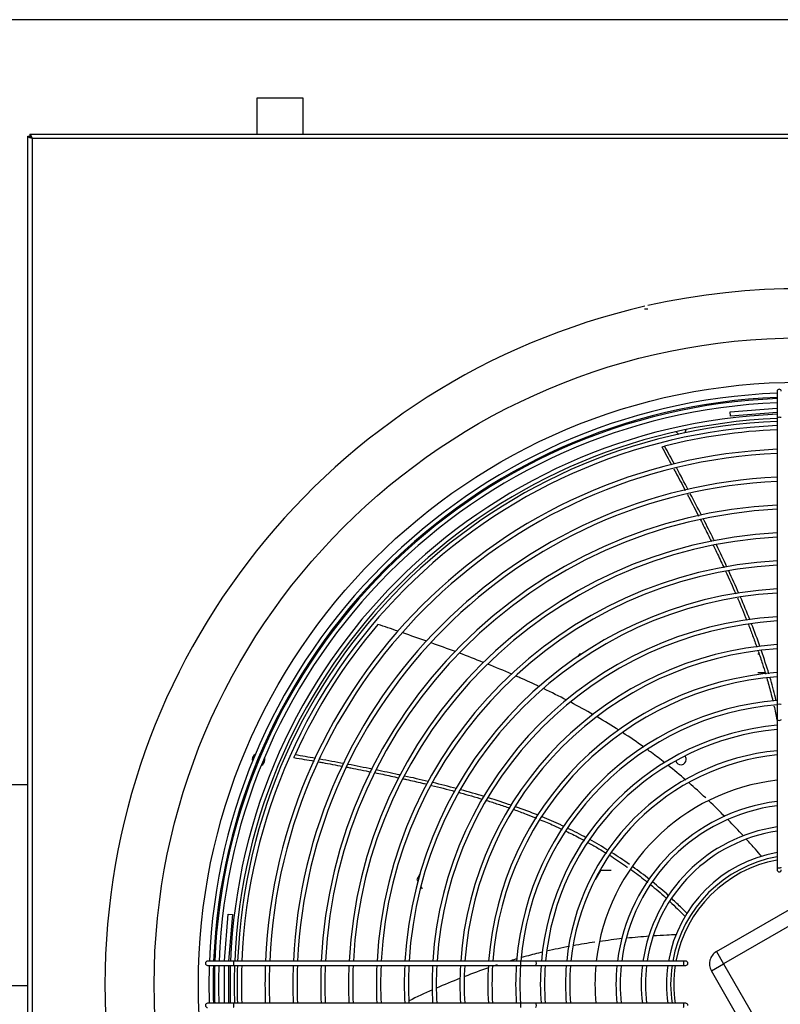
# Model space of a CAD drawing. Header units: millimetres. Extents: x 16698 to 93787, y -21104 to 39413.
# Tile 161 of 256: x 23937 to 23992, y 18180 to 18250. Entities that reach past the tile are written whole.
import ezdxf

# ---------------------------------------------------------------- set-up
doc = ezdxf.new("R2010")
doc.units = ezdxf.units.MM
for name, color, linetype in [('04817', 7, 'Continuous'), ('05002_13', 7, 'Continuous'), ('05008_02', 7, 'Continuous'), ('05362', 7, 'Continuous'), ('FE080_BOCCAGLIO_', 7, 'Continuous'), ('FE080_CORPO_VENT', 7, 'Continuous'), ('FE080_GRIGLIA_CO', 7, 'Continuous'), ('FL_KOTLOWNIA', 7, 'Continuous')]:
    doc.layers.add(name, color=color, linetype=linetype)

msp = doc.modelspace()

# ---------------------------------------------------------------- linework, layer by layer
at = {"layer": '04817', "color": 7, "linetype": 'Continuous'}
for p, q in [((23938.01047, 18241.4629), (23938.16047, 18241.4629)), ((23938.01047, 18120.76347), (23938.01047, 18241.4629)), ((23938.16075, 18241.61318), (24048.01047, 18241.61318)), ((23938.16075, 18241.61318), (23938.16075, 18241.46318)), ((24048.01047, 18241.30318), (23938.32047, 18241.30318)), ((23938.32047, 18241.30318), (23938.32047, 18120.92318))]:
    msp.add_line(p, q, dxfattribs=at)
for points in [[(23938.32047, 18241.30318), (23938.27989, 18241.31649), (23938.23932, 18241.3298), (23938.16434, 18241.35642), (23938.12996, 18241.36973), (23938.07257, 18241.39635), (23938.04959, 18241.40966), (23938.01853, 18241.43628), (23938.01047, 18241.44959), (23938.01047, 18241.4629)], [(23938.32047, 18241.30318), (23938.29952, 18241.31649), (23938.27859, 18241.3298), (23938.23989, 18241.35642), (23938.22214, 18241.36973), (23938.19252, 18241.39635), (23938.18066, 18241.40966), (23938.16463, 18241.43628), (23938.16047, 18241.44959), (23938.16047, 18241.4629)], [(23938.16075, 18241.61318), (23938.17406, 18241.61318), (23938.18737, 18241.60512), (23938.21399, 18241.57406), (23938.2273, 18241.55108), (23938.25392, 18241.49369), (23938.26723, 18241.45931), (23938.29385, 18241.38433), (23938.30716, 18241.34376), (23938.32047, 18241.30318)], [(23938.16075, 18241.46318), (23938.17406, 18241.46318), (23938.18737, 18241.45902), (23938.21399, 18241.44299), (23938.2273, 18241.43113), (23938.25392, 18241.40151), (23938.26723, 18241.38376), (23938.29385, 18241.34506), (23938.30715, 18241.32413), (23938.32047, 18241.30318)]]:
    msp.add_open_spline(points, degree=3, knots=[0, 0, 0, 0, 0.25, 0.25, 0.5, 0.5, 0.75, 0.75, 1, 1, 1, 1], dxfattribs=at)
at = {"layer": '05002_13', "color": 7, "linetype": 'Continuous'}
msp.add_line((23982.16047, 18229.16318), (23981.91047, 18229.16318), dxfattribs=at)
at = {"layer": '05008_02', "color": 7, "linetype": 'Continuous'}
for p, q in [((23957.61047, 18244.16318), (23954.31047, 18244.16318)), ((23954.31047, 18244.16318), (23954.31047, 18241.61318)), ((23957.61047, 18241.61318), (23957.61047, 18244.16318))]:
    msp.add_line(p, q, dxfattribs=at)
at = {"layer": '05362', "color": 7, "linetype": 'Continuous'}
for p, q in [((23977.2823, 18204.61818), (23977.18357, 18204.44718)), ((23977.43867, 18204.61818), (23977.2823, 18204.61818)), ((23978.03863, 18204.61818), (23977.98869, 18204.61818)), ((23990.07618, 18204.61818), (23989.9823, 18204.61818)), ((23989.9823, 18203.30818), (23990.49544, 18203.30818)), ((23965.9252, 18188.94607), (23965.70414, 18188.56318)), ((23978.7823, 18189.21818), (23978.40414, 18188.56318)), ((23979.53863, 18189.21818), (23978.7823, 18189.21818)), ((23965.70414, 18188.56318), (23965.78118, 18188.42974)), ((23965.99431, 18188.06058), (23966.0823, 18187.90818))]:
    msp.add_line(p, q, dxfattribs=at)
for centre, start, end in [((23984.51047, 18220.61318), 208.5340055, 248.7419239), ((23984.51047, 18220.61318), 315.5466322, 355.7545506), ((23984.51047, 18197.11318), 0, 41.0625656), ((23984.51047, 18197.11318), 194.8963831, 0)]:
    msp.add_arc(centre, 0.375, start, end, dxfattribs=at)
at = {"layer": 'FE080_BOCCAGLIO_', "color": 7, "linetype": 'Continuous'}
for radius in [46, 42.85]:
    msp.add_circle((23993.01047, 18181.11318), radius, dxfattribs=at)
for centre, radius, start, end in [((23993.01047, 18181.11318), 49.5, 0, 102.661575), ((23993.01047, 18181.11318), 49.5, 102.9035205, 257.0964795), ((23993.01047, 18181.11318), 40.6, 92.3291645, 177.6708355), ((23993.01047, 18181.11318), 40.3, 92.3465129, 177.6534871), ((23954.4385, 18197.09022), 0.45, 118.3638833, 196.6361167), ((23954.4385, 18197.09022), 0.45, 62.4873273, 73.5725929), ((23954.4385, 18197.09022), 0.45, 0, 18.8178786), ((23954.4385, 18197.09022), 0.45, 241.4274071, 252.5126727), ((23954.4385, 18197.09022), 0.45, 296.1821214, 0), ((23993.01047, 18181.11318), 40.6, 178.0944935, 181.9055065), ((23993.01047, 18181.11318), 40.3, 178.0803033, 181.9196967), ((23993.01047, 18181.11318), 49.5, 257.338425, 0)]:
    msp.add_arc(centre, radius, start, end, dxfattribs=at)
at = {"layer": 'FE080_CORPO_VENT', "color": 7, "linetype": 'Continuous'}
for p, q in [((23987.04636, 18183.44331), (23993.97457, 18187.44331)), ((23994.47457, 18186.57729), (23987.54636, 18182.57729)), ((23987.04636, 18183.44331), (23987.54636, 18182.57729)), ((23986.68034, 18182.07729), (23987.54636, 18182.57729)), ((23987.54636, 18182.57729), (23991.54636, 18175.64908)), ((23990.68034, 18175.14908), (23986.68034, 18182.07729))]:
    msp.add_line(p, q, dxfattribs=at)
for centre, radius, start, end in [((23993.01047, 18181.11318), 39.5, 92.3761234, 104.1487104), ((23993.01047, 18181.11318), 39.5, 139.5684203, 155.5772818), ((23993.01047, 18181.11318), 9, 100.5639776, 169.4360224), ((23987.54636, 18182.57729), 1, 120, 210), ((23993.01047, 18181.11318), 9, 171.3730734, 188.6269266)]:
    msp.add_arc(centre, radius, start, end, dxfattribs=at)
for points in [[(23983.15094, 18219.36217), (23983.40506, 18218.89915), (23983.63121, 18218.4865), (23983.85259, 18218.07923)], [(23984.05308, 18218.13763), (23983.82165, 18218.56424), (23983.58891, 18218.98995), (23983.35511, 18219.41493)], [(23985.03565, 18216.30406), (23984.76407, 18216.81769), (23984.49006, 18217.32966), (23984.21409, 18217.84027)], [(23985.98097, 18214.48853), (23985.71697, 18215.00401), (23985.45004, 18215.51748), (23985.18063, 18216.02925)], [(23987.79412, 18210.80104), (23987.54676, 18211.32949), (23987.29398, 18211.85611), (23987.03735, 18212.38047)], [(23987.69218, 18210.51578), (23987.94084, 18209.97859), (23988.18393, 18209.43882), (23988.4202, 18208.89594)], [(23988.64176, 18208.92985), (23988.40622, 18209.46905), (23988.16324, 18210.00689), (23987.91444, 18210.54293)], [(23989.42222, 18207.06504), (23989.20848, 18207.60055), (23988.98562, 18208.13522), (23988.75522, 18208.66864)], [(23964.37247, 18206.24255), (23963.89658, 18206.40608), (23963.42027, 18206.56849), (23962.94382, 18206.7305)], [(23990.15156, 18205.12888), (23989.96073, 18205.66944), (23989.75874, 18206.20969), (23989.54719, 18206.74919)], [(23966.43102, 18205.52494), (23965.86102, 18205.72716), (23965.28987, 18205.9263), (23964.71802, 18206.12358)], [(23968.45684, 18204.7891), (23967.89355, 18204.99915), (23967.32857, 18205.20471), (23966.76236, 18205.40699)], [(23970.43835, 18204.02666), (23969.87889, 18204.24926), (23969.3172, 18204.46594), (23968.75374, 18204.6779)], [(23990.77816, 18203.21359), (23990.61555, 18203.75556), (23990.43981, 18204.29773), (23990.25257, 18204.83967)], [(23972.47482, 18203.18341), (23971.8998, 18203.43164), (23971.32177, 18203.67187), (23970.74126, 18203.90546)], [(23976.39608, 18201.32679), (23975.84714, 18201.61238), (23975.29321, 18201.88852), (23974.73524, 18202.15583)], [(23978.2745, 18200.29975), (23977.74599, 18200.60355), (23977.21155, 18200.89749), (23976.67209, 18201.18217)], [(23980.10761, 18199.18956), (23979.59476, 18199.51694), (23979.07494, 18199.83381), (23978.54903, 18200.14074)], [(23981.88119, 18197.99372), (23981.38303, 18198.34867), (23980.87672, 18198.69228), (23980.36317, 18199.02516)], [(23956.95889, 18197.25255), (23957.47802, 18197.16277), (23957.94061, 18197.08248), (23958.39594, 18197.00183)], [(23958.49085, 18197.19223), (23958.00899, 18197.27802), (23957.52701, 18197.36219), (23957.04493, 18197.44507)], [(23960.512, 18196.82181), (23959.94588, 18196.92878), (23959.37954, 18197.03287), (23958.81304, 18197.13461)], [(23962.54614, 18196.42399), (23961.9678, 18196.5412), (23961.3892, 18196.65473), (23960.81037, 18196.76516)], [(23984.86102, 18195.65249), (23984.4442, 18196.0114), (23984.02086, 18196.36246), (23983.59082, 18196.70488)], [(23966.51222, 18195.55334), (23965.95746, 18195.68617), (23965.40086, 18195.81388), (23964.84365, 18195.93736)], [(23966.76255, 18195.27373), (23967.31929, 18195.13728), (23967.87465, 18194.9952), (23968.42829, 18194.8463)], [(23968.52752, 18195.04398), (23967.97384, 18195.19198), (23967.41678, 18195.33366), (23966.85758, 18195.46993)], [(23986.27992, 18194.37817), (23985.88933, 18194.74356), (23985.49277, 18195.10237), (23985.09008, 18195.45389)], [(23970.51104, 18194.4801), (23969.96, 18194.6469), (23969.40391, 18194.80607), (23968.84409, 18194.95856)], [(23972.45016, 18193.85209), (23971.91113, 18194.03901), (23971.36546, 18194.21709), (23970.81447, 18194.38731)], [(23974.34878, 18193.1437), (23973.82156, 18193.35546), (23973.28593, 18193.55701), (23972.74325, 18193.74934)], [(23987.65054, 18193.04566), (23987.27664, 18193.42299), (23986.89705, 18193.79466), (23986.51161, 18194.15999)], [(23988.95946, 18191.67781), (23988.60274, 18192.06344), (23988.24063, 18192.44434), (23987.87297, 18192.81983)], [(23977.78011, 18191.54245), (23977.34885, 18191.77514), (23976.90954, 18191.99921), (23976.46234, 18192.21443)], [(23979.34196, 18190.64048), (23978.91081, 18190.90655), (23978.47054, 18191.16345), (23978.02138, 18191.4109)], [(23980.84343, 18189.6511), (23980.4282, 18189.94294), (23980.00333, 18190.22565), (23979.56904, 18190.49896)], [(23982.28011, 18188.57437), (23981.89211, 18188.88426), (23981.49442, 18189.18552), (23981.08724, 18189.4779)], [(23983.64053, 18187.41667), (23983.2682, 18187.75422), (23982.88548, 18188.0831), (23982.4926, 18188.40301)], [(23983.74594, 18186.99379), (23984.09495, 18186.66394), (23984.43578, 18186.3228), (23984.82187, 18185.93371)], [(23982.25519, 18184.53513), (23981.71863, 18184.49603), (23981.18241, 18184.44941), (23980.647, 18184.39472)], [(23978.3965, 18184.11476), (23977.87902, 18184.03841), (23977.36291, 18183.95365), (23976.8486, 18183.85996)], [(23980.34802, 18184.36333), (23979.80874, 18184.30515), (23979.27036, 18184.23866), (23978.73336, 18184.16326)], [(23976.58773, 18183.81164), (23976.04042, 18183.70858), (23975.49523, 18183.59528), (23974.95267, 18183.4711)], [(23971.44289, 18182.49927), (23971.34095, 18182.4661), (23971.23913, 18182.43254), (23971.13744, 18182.3986)], [(23972.84262, 18182.92789), (23972.69097, 18182.8844), (23972.53957, 18182.84001), (23972.38843, 18182.79475)], [(23970.80423, 18182.28591), (23970.24052, 18182.09275), (23969.68052, 18181.88807), (23969.12433, 18181.67289)], [(23968.78719, 18181.54099), (23968.22355, 18181.31803), (23967.66388, 18181.08445), (23967.10828, 18180.84128)], [(23966.8202, 18180.71419), (23966.26464, 18180.46713), (23965.7132, 18180.21063), (23965.16599, 18179.94576)]]:
    msp.add_open_spline(points, degree=3, dxfattribs=at)
for points, knots in [([(23983.15205, 18219.36317), (23983.15162, 18219.36307), (23983.16504, 18219.36653), (23983.2279, 18219.38266), (23983.28682, 18219.39772), (23983.35511, 18219.41493)], [0.530402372, 0.530402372, 0.530402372, 0.530402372, 0.75, 0.75, 1, 1, 1, 1]), ([(23984.00782, 18217.79305), (23984.05478, 18217.7063), (23984.32301, 18217.20972), (23984.59953, 18216.69131), (23984.82638, 18216.26165)], [0.0581182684, 0.0581182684, 0.0581182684, 0.0581182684, 0.0681473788, 0.1153733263, 0.1153733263, 0.1153733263, 0.1153733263]), ([(23984.97157, 18215.98605), (23985.01646, 18215.90064), (23985.28847, 18215.38209), (23985.55455, 18214.86823), (23985.77487, 18214.43727)], [0.125465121, 0.125465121, 0.125465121, 0.125465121, 0.1348463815, 0.1824400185, 0.1824400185, 0.1824400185, 0.1824400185]), ([(23985.9116, 18214.1691), (23986.08565, 18213.82682), (23986.34582, 18213.30982), (23986.60213, 18212.79168), (23986.68761, 18212.61781)], [0.1923022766, 0.1923022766, 0.1923022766, 0.1923022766, 0.2300251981, 0.2490474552, 0.2490474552, 0.2490474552, 0.2490474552]), ([(23986.90271, 18212.65466), (23986.88212, 18212.69646), (23986.62532, 18213.21698), (23986.3651, 18213.73517), (23986.12323, 18214.21002)], [0.7610733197, 0.7610733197, 0.7610733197, 0.7610733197, 0.7654329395, 0.8153897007, 0.8153897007, 0.8153897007, 0.8153897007]), ([(23986.82174, 18212.34404), (23986.85767, 18212.27046), (23987.06196, 18211.85092), (23987.31547, 18211.3217), (23987.52988, 18210.8646), (23987.58067, 18210.75574)], [0.2590253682, 0.2590253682, 0.2590253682, 0.2590253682, 0.2670661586, 0.3048469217, 0.3166424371, 0.3166424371, 0.3166424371, 0.3166424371]), ([(23988.53961, 18208.61993), (23988.55133, 18208.59268), (23988.77832, 18208.06387), (23988.99861, 18207.53202), (23989.20023, 18207.02452)], [0.3932705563, 0.3932705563, 0.3932705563, 0.3932705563, 0.3961826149, 0.4497620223, 0.4497620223, 0.4497620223, 0.4497620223]), ([(23989.32151, 18206.7166), (23989.42337, 18206.4557), (23989.62861, 18205.91783), (23989.82474, 18205.37628), (23989.9228, 18205.09723)], [0.4605848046, 0.4605848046, 0.4605848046, 0.4605848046, 0.4880603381, 0.5170520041, 0.5170520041, 0.5170520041, 0.5170520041]), ([(23990.02113, 18204.81446), (23990.12305, 18204.51821), (23990.30195, 18203.98007), (23990.46989, 18203.43806), (23990.54262, 18203.1948)], [0.5268331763, 0.5268331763, 0.5268331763, 0.5268331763, 0.5575370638, 0.5823936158, 0.5823936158, 0.5823936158, 0.5823936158]), ([(23974.45344, 18202.28993), (23973.9894, 18202.50926), (23973.42697, 18202.76633), (23972.86145, 18203.01518), (23972.76511, 18203.0573)], [0.6188187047, 0.6188187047, 0.6188187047, 0.6188187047, 0.6662705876, 0.676003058, 0.676003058, 0.676003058, 0.676003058]), ([(23990.62339, 18202.92095), (23990.72344, 18202.57693), (23990.87461, 18202.02782), (23991.01196, 18201.47476), (23991.06092, 18201.26926)], [0.5917097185, 0.5917097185, 0.5917097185, 0.5917097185, 0.6267778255, 0.6474323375, 0.6474323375, 0.6474323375, 0.6474323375]), ([(23991.29568, 18201.29954), (23991.27823, 18201.37241), (23991.14407, 18201.92439), (23990.9945, 18202.47706), (23990.85418, 18202.95697)], [0.3731869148, 0.3731869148, 0.3731869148, 0.3731869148, 0.3806240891, 0.4295135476, 0.4295135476, 0.4295135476, 0.4295135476]), ([(23991.13789, 18200.9387), (23991.21386, 18200.60469), (23991.28868, 18200.25022), (23991.35744, 18199.89455), (23991.36114, 18199.87527)], [0.6584928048, 0.6584928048, 0.6584928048, 0.6584928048, 0.6919788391, 0.6938967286, 0.6938967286, 0.6938967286, 0.6938967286]), ([(23956.9588, 18197.25404), (23956.95862, 18197.25364), (23956.96427, 18197.26629), (23956.99086, 18197.32549), (23957.01582, 18197.38095), (23957.04493, 18197.44507)], [0.530402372, 0.530402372, 0.530402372, 0.530402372, 0.75, 0.75, 1, 1, 1, 1]), ([(23983.37687, 18196.87409), (23983.06024, 18197.12282), (23982.64048, 18197.44268), (23982.2144, 18197.75396), (23982.11303, 18197.82728)], [0.2961876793, 0.2961876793, 0.2961876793, 0.2961876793, 0.3334796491, 0.345068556, 0.345068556, 0.345068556, 0.345068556]), ([(23958.7281, 18196.9427), (23958.82249, 18196.9258), (23959.37495, 18196.82642), (23959.9494, 18196.72), (23960.42634, 18196.62955)], [0.058399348, 0.058399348, 0.058399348, 0.058399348, 0.0681473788, 0.1153319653, 0.1153319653, 0.1153319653, 0.1153319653]), ([(23960.72604, 18196.57244), (23960.82333, 18196.55381), (23961.40314, 18196.44226), (23961.97545, 18196.32896), (23962.45198, 18196.23204)], [0.1252160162, 0.1252160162, 0.1252160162, 0.1252160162, 0.1348463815, 0.1826624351, 0.1826624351, 0.1826624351, 0.1826624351]), ([(23962.70743, 18196.17984), (23963.09447, 18196.10036), (23963.67129, 18195.97932), (23964.24655, 18195.85442), (23964.43521, 18195.81296)], [0.1912054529, 0.1912054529, 0.1912054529, 0.1912054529, 0.2300251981, 0.2489901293, 0.2489901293, 0.2489901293, 0.2489901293]), ([(23964.54081, 18196.00405), (23964.49577, 18196.01391), (23963.91885, 18196.13982), (23963.34162, 18196.26145), (23962.80923, 18196.37041)], [0.7611183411, 0.7611183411, 0.7611183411, 0.7611183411, 0.7654329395, 0.8163774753, 0.8163774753, 0.8163774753, 0.8163774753]), ([(23964.73831, 18195.74594), (23964.817, 18195.72842), (23965.27114, 18195.62683), (23965.83574, 18195.49674), (23966.32084, 18195.38084), (23966.43165, 18195.35414)], [0.2591500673, 0.2591500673, 0.2591500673, 0.2591500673, 0.2670661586, 0.3048469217, 0.3160394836, 0.3160394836, 0.3160394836, 0.3160394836]), ([(23968.73671, 18194.76259), (23968.75885, 18194.75652), (23969.31436, 18194.60405), (23969.86807, 18194.44442), (23970.3975, 18194.2833)], [0.3939293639, 0.3939293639, 0.3939293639, 0.3939293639, 0.3961826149, 0.4504789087, 0.4504789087, 0.4504789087, 0.4504789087]), ([(23970.69363, 18194.19228), (23970.96086, 18194.10932), (23971.50616, 18193.93545), (23972.04868, 18193.75226), (23972.32507, 18193.65602)], [0.4606102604, 0.4606102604, 0.4606102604, 0.4606102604, 0.4880603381, 0.5167482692, 0.5167482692, 0.5167482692, 0.5167482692]), ([(23972.62118, 18193.55177), (23972.91469, 18193.4473), (23973.45158, 18193.24991), (23973.9846, 18193.04134), (23974.2263, 18192.94391)], [0.5270044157, 0.5270044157, 0.5270044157, 0.5270044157, 0.5575370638, 0.5830481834, 0.5830481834, 0.5830481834, 0.5830481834]), ([(23976.1978, 18192.34027), (23976.11709, 18192.37822), (23975.60306, 18192.61736), (23975.07891, 18192.84491), (23974.63099, 18193.02902)], [0.3717678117, 0.3717678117, 0.3717678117, 0.3717678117, 0.3806240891, 0.427994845, 0.427994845, 0.427994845, 0.427994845]), ([(23974.50238, 18192.83136), (23974.82354, 18192.69895), (23975.34802, 18192.47409), (23975.86695, 18192.2359), (23976.06892, 18192.14072)], [0.592776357, 0.592776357, 0.592776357, 0.592776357, 0.6267778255, 0.6486077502, 0.6486077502, 0.6486077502, 0.6486077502]), ([(23976.32132, 18192.02047), (23976.63707, 18191.8684), (23977.08104, 18191.64577), (23977.51968, 18191.41282), (23977.64823, 18191.34341)], [0.6577187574, 0.6577187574, 0.6577187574, 0.6577187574, 0.6919788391, 0.7062553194, 0.7062553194, 0.7062553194, 0.7062553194]), ([(23977.87763, 18191.21831), (23977.90791, 18191.20164), (23978.17647, 18191.05317), (23978.62152, 18190.79859), (23979.03089, 18190.55169), (23979.20601, 18190.44364)], [0.7147666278, 0.7147666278, 0.7147666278, 0.7147666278, 0.7181438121, 0.7447523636, 0.7648547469, 0.7648547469, 0.7648547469, 0.7648547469]), ([(23990.27282, 18190.21018), (23990.12406, 18190.3818), (23989.76734, 18190.78909), (23989.40501, 18191.19192), (23989.19278, 18191.42408)], [0, 0, 0, 0, 0.021034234, 0.0501311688, 0.0501311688, 0.0501311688, 0.0501311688]), ([(23979.44491, 18190.29473), (23979.49165, 18190.26529), (23979.91564, 18189.99666), (23980.3364, 18189.71526), (23980.70421, 18189.4569), (23980.70717, 18189.45482)], [0.7740212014, 0.7740212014, 0.7740212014, 0.7740212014, 0.7794165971, 0.8230395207, 0.8233937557, 0.8233937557, 0.8233937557, 0.8233937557]), ([(23980.95261, 18189.28045), (23981.30253, 18189.02914), (23981.70016, 18188.73006), (23982.09435, 18188.41794), (23982.14716, 18188.37584)], [0.8332172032, 0.8332172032, 0.8332172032, 0.8332172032, 0.8753991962, 0.8819391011, 0.8819391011, 0.8819391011, 0.8819391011]), ([(23982.34408, 18188.21746), (23982.71485, 18187.91662), (23983.11239, 18187.57747), (23983.48328, 18187.23834), (23983.5153, 18187.2089)], [0.8900911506, 0.8900911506, 0.8900911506, 0.8900911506, 0.936287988, 0.9406761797, 0.9406761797, 0.9406761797, 0.9406761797]), ([(23984.95336, 18186.14638), (23984.82721, 18186.27659), (23984.47735, 18186.63106), (23984.11695, 18186.97713), (23983.88366, 18187.19365)], [0, 0, 0, 0, 0.0193409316, 0.0530823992, 0.0530823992, 0.0530823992, 0.0530823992]), ([(23984.19126, 18184.64469), (23983.96433, 18184.63539), (23983.41411, 18184.61), (23982.86389, 18184.5772), (23982.5407, 18184.55524)], [0, 0, 0, 0, 0.021034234, 0.050999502, 0.050999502, 0.050999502, 0.050999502]), ([(23974.67606, 18183.40679), (23974.28606, 18183.3147), (23973.78433, 18183.18844), (23973.28526, 18183.05228), (23973.17286, 18183.02109)], [0.296364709, 0.296364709, 0.296364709, 0.296364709, 0.3334796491, 0.3442852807, 0.3442852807, 0.3442852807, 0.3442852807])]:
    msp.add_open_spline(points, degree=3, knots=knots, dxfattribs=at)
at = {"layer": 'FE080_GRIGLIA_CO', "color": 7, "linetype": 'Continuous'}
for p, q in [((23991.36047, 18223.31318), (23991.36047, 18221.4449)), ((23988.01047, 18221.8421), (23991.3483, 18222.11318)), ((23988.03475, 18221.54309), (23988.01047, 18221.8421)), ((23991.36047, 18221.81318), (23988.03475, 18221.54309)), ((23991.3483, 18222.11318), (23991.36047, 18222.11318)), ((23991.36047, 18221.4449), (23991.36047, 18201.02251)), ((23991.36047, 18201.02251), (23991.36047, 18199.96625)), ((23991.36047, 18199.96625), (23991.36047, 18189.45921)), ((23991.36047, 18189.45921), (23991.36047, 18189.26318)), ((23952.01047, 18182.77535), (23952.28155, 18186.11318)), ((23952.28155, 18186.11318), (23952.58056, 18186.0889)), ((23952.58056, 18186.0889), (23952.31047, 18182.76318)), ((23952.67875, 18182.76318), (23950.81047, 18182.76318)), ((23950.81047, 18182.46318), (23952.67875, 18182.46318)), ((23952.01047, 18182.76318), (23952.01047, 18182.77535)), ((23952.01047, 18179.76318), (23952.01047, 18182.46318)), ((23952.31047, 18182.46318), (23952.31047, 18179.76318)), ((23973.10114, 18182.76318), (23952.67875, 18182.76318)), ((23952.67875, 18182.46318), (23973.10114, 18182.46318)), ((23974.1574, 18182.76318), (23973.10114, 18182.76318)), ((23973.10114, 18182.46318), (23974.1574, 18182.46318)), ((23984.66444, 18182.76318), (23974.1574, 18182.76318)), ((23974.1574, 18182.46318), (23984.66444, 18182.46318)), ((23984.86047, 18182.76318), (23984.66444, 18182.76318)), ((23984.66444, 18182.46318), (23984.86047, 18182.46318)), ((23952.67875, 18179.76318), (23950.81047, 18179.76318)), ((23973.10114, 18179.76318), (23952.67875, 18179.76318)), ((23974.1574, 18179.76318), (23973.10114, 18179.76318)), ((23984.66444, 18179.76318), (23974.1574, 18179.76318)), ((23984.86047, 18179.76318), (23984.66444, 18179.76318))]:
    msp.add_line(p, q, dxfattribs=at)
for centre, radius, start, end in [((23993.01047, 18181.11318), 42.1, 92.2461343, 177.7538657), ((23991.51047, 18223.31318), 0.15, 0, 180), ((23993.01047, 18181.11318), 41.8, 92.2622633, 177.7377367), ((23993.01047, 18181.11318), 41.71309, 92.2669792, 177.7330208), ((23993.01047, 18181.11318), 41.41309, 92.2834101, 177.7165899), ((23993.01047, 18181.11318), 40.09168, 92.3587125, 177.6412875), ((23993.01047, 18181.11318), 39.79168, 92.3765056, 177.6234944), ((23993.01047, 18181.11318), 38.10892, 92.481508, 177.518492), ((23993.01047, 18181.11318), 37.80892, 92.5012104, 177.4987896), ((23993.01047, 18181.11318), 36.12617, 92.617796, 177.382204), ((23993.01047, 18181.11318), 35.82617, 92.6397323, 177.3602677), ((23993.01047, 18181.11318), 34.14341, 92.7699305, 177.2300695), ((23993.01047, 18181.11318), 33.84341, 92.7945035, 177.2054965), ((23993.01047, 18181.11318), 32.16065, 92.940847, 177.059153), ((23993.01047, 18181.11318), 31.86065, 92.9685627, 177.0314373), ((23993.01047, 18181.11318), 30.1779, 93.1342543, 176.8657457), ((23993.01047, 18181.11318), 29.8779, 93.1657569, 176.8342431), ((23993.01047, 18181.11318), 28.19514, 93.3549073, 176.6450927), ((23993.01047, 18181.11318), 27.89514, 93.3910298, 176.6089702), ((23993.01047, 18181.11318), 26.21238, 93.6090034, 176.3909966), ((23993.01047, 18181.11318), 25.91238, 93.6508429, 176.3491571), ((23993.01047, 18181.11318), 24.22963, 93.9047758, 176.0952242), ((23993.01047, 18181.11318), 23.92963, 93.9538064, 176.0461936), ((23993.01047, 18181.11318), 22.24687, 94.253404, 175.746596), ((23993.01047, 18181.11318), 21.94687, 94.3116546, 175.6883454), ((23993.01047, 18181.11318), 20.26183, 94.6709921, 175.3290079), ((23993.01047, 18181.11318), 19.96183, 94.7496085, 175.2586496), ((23993.01047, 18181.11318), 18.50622, 95.1152385, 174.8847615), ((23993.01047, 18181.11318), 18.20622, 95.1997571, 174.8002429), ((23993.01047, 18181.11318), 16.71015, 95.6667567, 174.3332433), ((23993.01047, 18181.11318), 16.41015, 95.7707013, 174.2292987), ((23993.01047, 18181.11318), 14.61407, 96.482796, 173.517204), ((23993.01047, 18181.11318), 13.118, 97.2258822, 172.7741178), ((23993.01047, 18181.11318), 12.818, 97.3959356, 172.6040644), ((23993.01047, 18181.11318), 11.32192, 98.3798411, 171.6201589), ((23993.01047, 18181.11318), 11.02192, 98.6096365, 171.3903635), ((23993.01047, 18181.11318), 9.52585, 99.9746773, 170.0253227), ((23993.01047, 18181.11318), 9.22585, 100.3025109, 169.6974891), ((23991.51047, 18189.26318), 0.15, 180, 0), ((23950.81047, 18182.61318), 0.15, 90, 270), ((23993.01047, 18181.11318), 42.1, 178.1624094, 180), ((23993.01047, 18181.11318), 41.8, 178.1492164, 181.8507836), ((23993.01047, 18181.11318), 41.71309, 178.1453589, 180), ((23993.01047, 18181.11318), 41.41309, 178.1319189, 181.8680811), ((23993.01047, 18181.11318), 40.09168, 178.0703246, 181.9296754), ((23993.01047, 18181.11318), 39.79168, 178.0557707, 181.9442293), ((23993.01047, 18181.11318), 38.10892, 177.9698852, 182.0301148), ((23993.01047, 18181.11318), 37.80892, 177.9537701, 182.0462299), ((23993.01047, 18181.11318), 36.12617, 177.8584133, 182.1415867), ((23993.01047, 18181.11318), 35.82617, 177.8404717, 182.1595283), ((23993.01047, 18181.11318), 34.14341, 177.7339852, 182.2660148), ((23993.01047, 18181.11318), 33.84341, 177.7138879, 182.2861121), ((23993.01047, 18181.11318), 32.16065, 177.594202, 182.405798), ((23993.01047, 18181.11318), 31.86065, 177.5715355, 182.4284645), ((23993.01047, 18181.11318), 30.1779, 177.4360332, 182.5639668), ((23993.01047, 18181.11318), 29.8779, 177.4102713, 182.5897287), ((23993.01047, 18181.11318), 28.19514, 177.2555948, 182.7071025), ((23993.01047, 18181.11318), 27.89514, 177.226057, 182.773943), ((23993.01047, 18181.11318), 26.21238, 177.0478251, 182.9521749), ((23993.01047, 18181.11318), 25.91238, 177.0136156, 182.9863844), ((23993.01047, 18181.11318), 24.22963, 176.806002, 183.193998), ((23993.01047, 18181.11318), 23.92963, 176.7659173, 183.2340827), ((23993.01047, 18181.11318), 22.24687, 176.5210003, 183.4789997), ((23993.01047, 18181.11318), 21.94687, 176.4733848, 183.5266152), ((23993.01047, 18181.11318), 20.26183, 176.179681, 183.820319), ((23993.01047, 18181.11318), 19.96183, 176.1221795, 183.8778205), ((23993.01047, 18181.11318), 18.50622, 175.8166464, 184.1833536), ((23993.01047, 18181.11318), 18.20622, 175.7475878, 184.2524122), ((23993.01047, 18181.11318), 16.71015, 175.3660676, 184.6339324), ((23993.01047, 18181.11318), 16.41015, 175.2811627, 184.7188373), ((23993.01047, 18181.11318), 14.61407, 174.6328079, 185.3003525), ((23993.01047, 18181.11318), 13.118, 174.0931162, 185.9068838), ((23993.01047, 18181.11318), 12.818, 173.9543586, 186.0456414), ((23993.01047, 18181.11318), 11.32192, 173.1518904, 186.8481096), ((23993.01047, 18181.11318), 11.02192, 172.9645655, 187.0354345), ((23993.01047, 18181.11318), 9.52585, 171.8526326, 188.1473674), ((23993.01047, 18181.11318), 9.22585, 171.5858118, 188.4141882), ((23984.86047, 18182.61318), 0.15, 0, 90), ((23984.86047, 18182.61318), 0.15, 270, 0), ((23993.01047, 18181.11318), 42.1, 180, 181.8375906), ((23993.01047, 18181.11318), 41.71309, 180, 181.8546411), ((23950.81047, 18179.61318), 0.15, 90, 270), ((23984.86047, 18179.61318), 0.15, 0, 90)]:
    msp.add_arc(centre, radius, start, end, dxfattribs=at)
for centre, major_axis, ratio, start_param, end_param in [((23991.51047, 18221.4449), (-0.15, 0), 0.13103051, 3.14159265, 6.28318531), ((23991.51047, 18201.02251), (0.15, 0), 0.13103051, 0, 3.14159265), ((23991.51047, 18199.96625), (0.15, 0), 0.43991931, 3.14159265, 6.28318531), ((23991.51047, 18189.45921), (0.15, 0), 0.43991931, 3.14159265, 6.28318531), ((23952.67875, 18182.61318), (0, 0.15), 0.13103051, 0, 3.14159265), ((23973.10114, 18182.61318), (0, -0.15), 0.13103051, 3.14159265, 6.28318531), ((23974.1574, 18182.61318), (0, -0.15), 0.43991931, 0, 3.14159265), ((23984.66444, 18182.61318), (0, -0.15), 0.43991931, 0, 3.14159265), ((23952.67875, 18179.61318), (0, -0.15), 0.13103051, 3.14159265, 6.28318531), ((23973.10114, 18179.61318), (0, -0.15), 0.13103051, 3.14159265, 6.28318531), ((23974.1574, 18179.61318), (0, -0.15), 0.43991931, 0, 3.14159265), ((23984.66444, 18179.61318), (0, -0.15), 0.43991931, 0, 3.14159265)]:
    msp.add_ellipse(centre, major_axis=major_axis, ratio=ratio, start_param=start_param, end_param=end_param, dxfattribs=at)
at = {"layer": 'FL_KOTLOWNIA', "color": 1, "lineweight": 30}
msp.add_line((23248.27328, 18195.34333), (23938.01047, 18195.34333), dxfattribs=at)
at = {"layer": 'FL_KOTLOWNIA', "color": 5, "lineweight": 30}
msp.add_line((23230.98216, 18181.01903), (23938.01047, 18181.01903), dxfattribs=at)
at = {"layer": 'FL_KOTLOWNIA', "color": 7, "lineweight": 30}
msp.add_lwpolyline([(24299.49114, 18108.75925), (24299.49114, 18249.75925), (23928.49114, 18249.75925), (23928.49114, 18108.75925)], close=True, dxfattribs=at)

doc.saveas('drawing.dxf')
